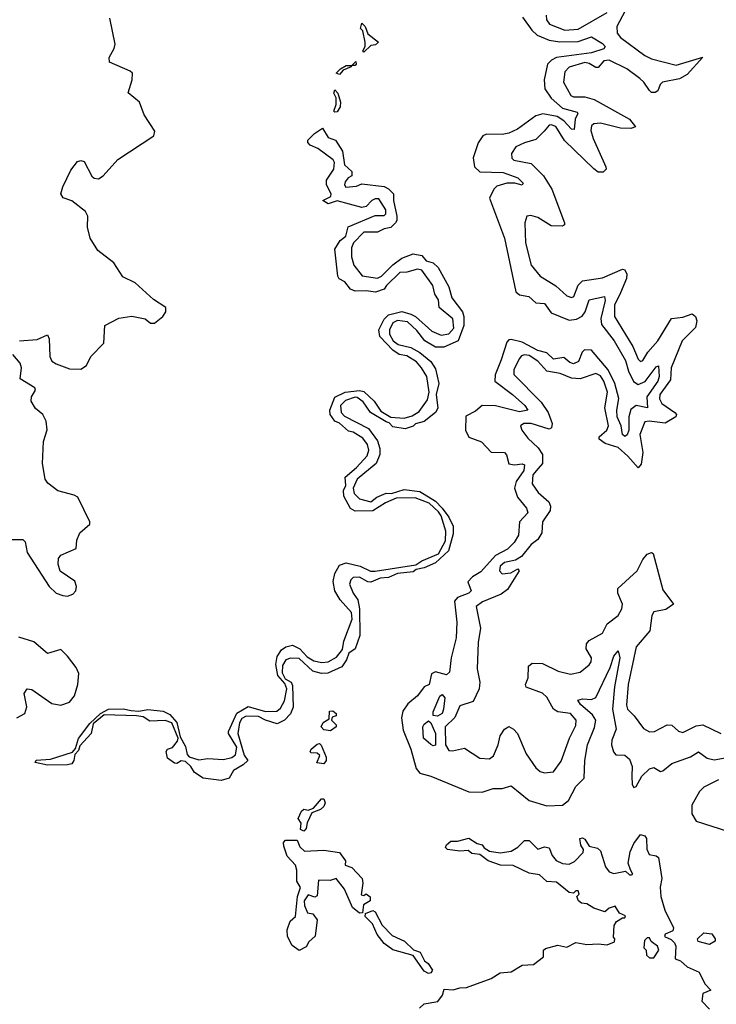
# Model space of a CAD drawing. Extents: x 2323203 to 2567568, y 883585 to 1022917.
# Tile 60 of 256: x 2449021 to 2452145, y 940702 to 945115. Entities that reach past the tile are written whole.
import ezdxf

# ---------------------------------------------------------------- set-up
doc = ezdxf.new("R2010")
doc.units = 0

msp = doc.modelspace()

# ---------------------------------------------------------------- linework, layer by layer
at = {"layer": '0CON10XD'}
for points in [[(2449020, 943675), (2449098.7, 943681.3), (2449145, 943702.5), (2449153.9, 943683.9), (2449155.6, 943605), (2449165.8, 943585), (2449185, 943572.2), (2449245, 943550.5), (2449295, 943548.9), (2449320.8, 943565), (2449340.6, 943605), (2449398.8, 943665), (2449403.3, 943745), (2449465, 943777.5), (2449523.9, 943786.1), (2449584.1, 943774.1), (2449607.5, 943755), (2449625, 943754.4), (2449662.5, 943785), (2449675.7, 943805), (2449675.8, 943825), (2449620.7, 943860.7), (2449539.5, 943935), (2449482.9, 943962.9), (2449442.7, 944025), (2449370.8, 944080.8), (2449336.9, 944135), (2449325.3, 944185.3), (2449325.9, 944235), (2449316.2, 944255), (2449255, 944303.6), (2449216.5, 944316.5), (2449206.1, 944335), (2449214, 944366), (2449249.9, 944440.1), (2449280.4, 944479.6), (2449295, 944484.4), (2449309.6, 944479.6), (2449345, 944414.2), (2449355, 944404.3), (2449375, 944401.9), (2449395, 944415.7), (2449461.1, 944488.9), (2449622.5, 944595), (2449626.7, 944615), (2449579.2, 944689.2), (2449558.5, 944745), (2449507.8, 944787.8), (2449525.7, 944845), (2449527.1, 944875), (2449516.2, 944885), (2449423.8, 944925), (2449422.7, 944945), (2449445, 944985.8), (2449448.8, 945005), (2449425, 945122)], [(2451276.3, 945126.3), (2451317.4, 945067.4), (2451342.3, 945045), (2451395, 945023.5), (2451444, 945016), (2451525, 945017.3), (2451585, 945038.2), (2451635, 945008.9), (2451647.1, 944995), (2451641.1, 944985), (2451585, 944966.2), (2451428.2, 944945), (2451405.7, 944934.3), (2451388.4, 944915), (2451373.3, 944845), (2451376.4, 944805), (2451405, 944763.9), (2451455, 944719), (2451520.9, 944700.9), (2451524.4, 944695), (2451511.6, 944668.4), (2451506.9, 944623.1), (2451495, 944624.6), (2451461.1, 944661.1), (2451431.4, 944681.4), (2451367.1, 944692.9), (2451335.6, 944684.4), (2451253.1, 944625), (2451215, 944606), (2451185, 944600.2), (2451115, 944601.4), (2451097.8, 944595), (2451076.4, 944563.6), (2451055, 944496.2), (2451060.8, 944455), (2451085, 944432.7), (2451189.7, 944429.7), (2451255, 944406), (2451278.1, 944381.9), (2451275, 944373.5), (2451241.6, 944381.6), (2451205, 944381.7), (2451161.2, 944368.8), (2451146.7, 944355), (2451127.3, 944315), (2451195.8, 944135), (2451245.4, 943895), (2451261.7, 943881.7), (2451303.6, 943873.6), (2451335, 943845.7), (2451375, 943842.2), (2451405, 943801.7), (2451485, 943768), (2451517.3, 943772.7), (2451543.3, 943786.7), (2451556.2, 943805), (2451575, 943859.5), (2451643.8, 943873.8), (2451646.5, 943856.5), (2451626.5, 943775), (2451629.5, 943749.5), (2451687, 943675), (2451737, 943587), (2451751.1, 943538.9), (2451773.5, 943493.5), (2451795, 943480.2), (2451826.3, 943493.7), (2451875, 943558.9), (2451885, 943562.9), (2451889.2, 943515), (2451883, 943495), (2451833.5, 943425), (2451837.1, 943375), (2451785, 943386.3), (2451762.3, 943367.7), (2451752.8, 943335), (2451752.6, 943275), (2451745, 943253.6), (2451735, 943247.3), (2451724, 943255), (2451719, 943295), (2451700.4, 943335), (2451698.8, 943365), (2451707.8, 943417.8), (2451689.6, 943485), (2451659.3, 943545), (2451585, 943633.7), (2451553.8, 943635), (2451543.9, 943625), (2451526.8, 943583.2), (2451505, 943573.2), (2451488.6, 943578.6), (2451461.4, 943601.4), (2451415, 943594.1), (2451385, 943621.7), (2451345, 943631.8), (2451275, 943669.2), (2451225, 943682.2), (2451215, 943680.6), (2451205, 943668.9), (2451179.7, 943590.3), (2451152.9, 943522.9), (2451152.5, 943495), (2451231.1, 943435), (2451286.8, 943385), (2451300, 943365), (2451262.8, 943357.2), (2451155, 943384.7), (2451095, 943385.7), (2451065, 943359.8), (2451021.5, 943338.5), (2451019.6, 943275), (2451035, 943243.7), (2451092.7, 943222.7), (2451135, 943176.3), (2451195.7, 943175), (2451204.6, 943164.6), (2451215, 943124.6), (2451239.7, 943119.7), (2451275, 943124.7), (2451285, 943119.4), (2451281.1, 943095), (2451246.8, 943045), (2451239.3, 943015), (2451253.9, 942975), (2451293.6, 942925), (2451299.7, 942905), (2451262.8, 942865), (2451257.8, 942805), (2451238.1, 942771.9), (2451209, 942741), (2451155, 942713.5), (2451089.7, 942640.3), (2451052.1, 942617.9), (2451030.3, 942595), (2451045.8, 942555), (2451035.8, 942545), (2450984.2, 942525.8), (2450971.6, 942508.4), (2450981.2, 942415), (2450978.8, 942345), (2450955.3, 942255), (2450949.2, 942190.8), (2450935, 942179.2), (2450885, 942191.7), (2450867.2, 942182.8), (2450858, 942135), (2450835, 942124.1), (2450805.3, 942085), (2450761.5, 942048.5), (2450739.7, 942015), (2450732.5, 941985), (2450740.3, 941930.3), (2450775.2, 941845.2), (2450799, 941759), (2450815, 941738.2), (2450865, 941724.7), (2451035, 941653.4), (2451095, 941653.1), (2451145, 941668.5), (2451185, 941668.5), (2451225, 941680.8), (2451305, 941614.6)], [(2451736.7, 945155), (2451698.4, 945085), (2451699.8, 945055), (2451715.3, 945035), (2451824.2, 944954.2), (2451855, 944938.9), (2451965, 944911.6), (2452085, 944946.7), (2452015, 944868.9), (2451979.9, 944850.1), (2451903.3, 944835), (2451893.2, 944825), (2451883.4, 944796.6), (2451871.1, 944788.9), (2451855, 944789.1), (2451845, 944797.2), (2451820.5, 944835), (2451801.6, 944851.6), (2451743.3, 944895), (2451665, 944934.3), (2451640, 944929.9), (2451615, 944901.4), (2451605, 944900.2), (2451575, 944919.2), (2451555, 944922.4), (2451485, 944902.9), (2451465, 944881.9), (2451459.7, 944835), (2451492.7, 944775), (2451505, 944769.8), (2451555, 944769.7), (2451597.5, 944757.5), (2451755, 944669.7), (2451782, 944635), (2451762, 944628), (2451715, 944629.5), (2451625, 944651.9), (2451595, 944648.2), (2451585, 944639.6), (2451582.4, 944617.6), (2451592.2, 944582.2), (2451650, 944455), (2451650.8, 944445), (2451638.1, 944431.9), (2451615, 944431.3), (2451595, 944446.1), (2451464, 944574), (2451425, 944636.2), (2451405, 944644.4), (2451395, 944641.9), (2451372.8, 944615), (2451335, 944577.7), (2451285, 944563.6), (2451246.1, 944545), (2451225.9, 944515), (2451228.6, 944495), (2451237.5, 944485), (2451315, 944470.8), (2451370.6, 944415), (2451406.7, 944355), (2451464.5, 944205), (2451464, 944195), (2451455, 944190), (2451405, 944191.6), (2451345, 944228.3), (2451312.7, 944237.3), (2451295, 944233.8), (2451286.1, 944203.9), (2451289.6, 944115), (2451314.7, 944015), (2451355.4, 943965), (2451425, 943921.8), (2451475, 943877.5), (2451495, 943869.2), (2451506.1, 943873.9), (2451526.2, 943925), (2451544.9, 943945.1), (2451635, 943958), (2451725, 943996.4), (2451734.1, 943994.1), (2451743.3, 943975), (2451742.8, 943955), (2451715, 943890), (2451688.5, 943835), (2451687.7, 943785), (2451770.8, 943650.8), (2451795, 943592.7), (2451805, 943583.1), (2451815, 943587.1), (2451837.7, 943625), (2451882.3, 943675), (2451943.8, 943776.2), (2451995, 943781.2), (2452036.2, 943796.2), (2452051.8, 943785), (2452057.7, 943765), (2452051.8, 943735), (2451992.1, 943675), (2451941.9, 943555), (2451939.8, 943500.2), (2451891.1, 943435), (2451890, 943415), (2451900.6, 943395), (2451959.2, 943355), (2451965.8, 943345), (2451964, 943335), (2451915, 943306.5), (2451843.9, 943316.1), (2451825, 943312.4), (2451801.9, 943255), (2451814.8, 943174.8), (2451807.3, 943122.7), (2451795, 943106.7), (2451748.7, 943158.7), (2451705, 943197.3), (2451646.1, 943216.1), (2451619.4, 943235), (2451619.3, 943245), (2451654.5, 943275.5), (2451661.9, 943295), (2451644.5, 943375), (2451657.4, 943445), (2451640.5, 943495), (2451625, 943519.4), (2451605, 943529.3), (2451535, 943505.5), (2451495, 943508.2), (2451445, 943529.8), (2451385, 943540.2), (2451345, 943584.8), (2451305, 943609.6), (2451285, 943613.5), (2451271.3, 943608.7), (2451260.5, 943595), (2451236.5, 943545), (2451237.6, 943525), (2451360, 943400), (2451390.2, 943355), (2451409, 943305), (2451406.2, 943285), (2451395, 943279.4), (2451315, 943305.7), (2451281.2, 943305), (2451266.7, 943295), (2451272.7, 943275), (2451299.3, 943239.3), (2451345.9, 943195.9), (2451365, 943165.6), (2451365.6, 943125), (2451346.5, 943103.5), (2451322.3, 943075), (2451319.5, 943035), (2451345.9, 942995.9), (2451394, 942954), (2451401.8, 942935), (2451399.2, 942915), (2451366.2, 942865), (2451362.5, 942815), (2451345.3, 942785), (2451315, 942762.2), (2451271.7, 942708.3), (2451245, 942692), (2451195, 942681.4), (2451175.4, 942665), (2451172.7, 942645), (2451185, 942630.5), (2451222.9, 942635), (2451255, 942653.5), (2451260.7, 942645), (2451208.5, 942561.5), (2451180.5, 942539.5), (2451097.2, 942505), (2451068, 942485), (2451087.1, 942387.1), (2451076.7, 942323.3), (2451073.1, 942205), (2451084.7, 942145.3), (2451081.2, 942115), (2451055, 942059.6), (2450995, 942038.8), (2450972.2, 941987.8), (2450929.3, 941945), (2450929.9, 941865), (2450945, 941839), (2450962.6, 941837.4), (2451015, 941850), (2451084.1, 941805), (2451127.6, 941802.4), (2451145.3, 941815), (2451167.1, 941865), (2451176.2, 941905), (2451195.3, 941934.7), (2451215, 941946.7), (2451235, 941935.6), (2451253.2, 941915), (2451291.8, 941825), (2451335, 941761.2), (2451355, 941745.4), (2451375, 941739.2), (2451415, 941743.6), (2451448.7, 941791.3), (2451486.5, 941895), (2451515, 941951.4), (2451516.7, 941975), (2451490.8, 942005), (2451435, 942012.5), (2451415, 942023.9), (2451385, 942078), (2451366.2, 942096.2), (2451292.6, 942122.6), (2451288.9, 942135), (2451301.2, 942165), (2451302.7, 942217.3), (2451319.6, 942230.4), (2451365, 942228.9), (2451435.8, 942195), (2451491.7, 942181.7), (2451535, 942190.9), (2451575, 942223.8), (2451583.7, 942236.3), (2451585.9, 942255), (2451561.2, 942295), (2451562.2, 942317.8), (2451575, 942332), (2451634.8, 942365.2), (2451655, 942407.5), (2451704.6, 942445), (2451720.8, 942475), (2451723.7, 942495), (2451702.8, 942545), (2451703.3, 942565), (2451790, 942645), (2451815.3, 942694.7), (2451835, 942719.4), (2451855, 942727.5), (2451862.2, 942722.2), (2451905, 942559.4), (2451952.9, 942495), (2451919.2, 942470.8), (2451865, 942461.3), (2451855.9, 942444.1), (2451846.5, 942375), (2451785, 942304.6), (2451749.7, 942135), (2451742.7, 942042.7), (2451746.5, 942025), (2451776.9, 941995), (2451818.1, 941938.1), (2451845, 941922.9), (2451868, 941925), (2451925, 941954.5), (2451945, 941953.3), (2451975, 941926.4), (2451995, 941920.7), (2452055, 941949.7), (2452085, 941953.7), (2452165, 941915.9)], [(2451382.5, 945135), (2451383.9, 945115), (2451396.2, 945095), (2451465, 945068.6), (2451525, 945071.9), (2451655, 945147)], [(2450565, 944970), (2450560, 944975), (2450570, 944995), (2450570, 945015), (2450560, 945065), (2450550, 945075), (2450555, 945100), (2450570, 945085), (2450581.7, 945051.7), (2450630, 945015), (2450617, 945003), (2450595, 945000), (2450565, 944970)], [(2450455, 944870), (2450440, 944875), (2450460, 944895), (2450485, 944910), (2450510, 944910), (2450528.3, 944928.3), (2450530, 944915), (2450525, 944910), (2450510, 944910), (2450507, 944903), (2450471.7, 944888.3), (2450455, 944870)], [(2450435, 944700), (2450430, 944705), (2450440, 944735), (2450440, 944765), (2450430, 944785), (2450435, 944800), (2450447.5, 944785), (2450460, 944745), (2450457.5, 944725), (2450445, 944702.5), (2450435, 944700)], [(2449925, 941704.2), (2449843.3, 941715), (2449805, 941740), (2449788.1, 941768.1), (2449765, 941790), (2449745, 941793.1), (2449725, 941781.4), (2449715, 941782.9), (2449684.4, 941805), (2449677.5, 941835), (2449684.2, 941845), (2449706.9, 941853.1), (2449728.6, 941881.4), (2449732, 941895), (2449702.7, 941962.7), (2449673.3, 941973.3), (2449605, 941971.2), (2449575, 941990), (2449545, 941994.5), (2449400.5, 941999.5), (2449350.8, 941959.2), (2449342, 941915), (2449290, 941860), (2449285, 941840), (2449268.3, 941821.7), (2449264, 941795), (2449255, 941780), (2449235, 941774.6), (2449146.4, 941773.6), (2449090, 941785), (2449095, 941796), (2449159.2, 941800.8), (2449257.7, 941832.3), (2449271.7, 941848.3), (2449285, 941893.8), (2449335, 941960), (2449384, 942005), (2449420, 942025), (2449485, 942025.5), (2449521.2, 942018.8), (2449555, 942015.7), (2449595, 942023.3), (2449665, 942016), (2449695, 942000), (2449725.7, 941965), (2449741.2, 941901.2), (2449765, 941856.7), (2449771.4, 941821.4), (2449780.9, 941810.9), (2449825, 941797.1), (2449865, 941804), (2449935, 941799.2), (2449972.5, 941807.5), (2449989.5, 941820.5), (2449994.4, 941854.4), (2449958, 941915), (2449958, 941925), (2449995, 942006.7), (2450045, 942035.8), (2450123.9, 942013.9), (2450174.3, 942015.7), (2450190.8, 942029.2), (2450208.6, 942061.4), (2450218.8, 942115), (2450209.4, 942139.4), (2450178, 942175), (2450170, 942225), (2450175, 942260), (2450195, 942290), (2450215, 942303.3), (2450245, 942311.2), (2450276.7, 942295), (2450309.5, 942259.5), (2450340.5, 942240.5), (2450376.4, 942233.6), (2450405, 942236.2), (2450442.3, 942257.7), (2450468, 942292), (2450475, 942330), (2450512.5, 942427.5), (2450508.3, 942458.3), (2450458.8, 942515), (2450434.3, 942555), (2450427, 942597), (2450435, 942632.5), (2450455, 942670), (2450485, 942680), (2450547.5, 942665), (2450593.6, 942643.6), (2450615, 942643.3), (2450798, 942672), (2450825, 942690), (2450899.2, 942720.8), (2450930.5, 942779.5), (2450931.7, 942821.7), (2450910.8, 942890.8), (2450898.8, 942908.8), (2450857.7, 942947.7), (2450795, 942972), (2450709.5, 942970.5), (2450660.8, 942949.2), (2450605, 942914.3), (2450525, 942912.5), (2450505, 942923.8), (2450475, 942980), (2450472.5, 943005), (2450483.6, 943026.4), (2450480, 943065), (2450531.7, 943108.3), (2450579.5, 943160.5), (2450586.7, 943185), (2450580.7, 943210.7), (2450559.5, 943239.5), (2450516.2, 943266.2), (2450495, 943271.2), (2450455, 943306.7), (2450433.8, 943315), (2450413.8, 943345), (2450412, 943365), (2450435, 943422.5), (2450480, 943445), (2450545, 943453.3), (2450565, 943448.8), (2450610, 943405), (2450640, 943360), (2450685, 943333.3), (2450745, 943328.8), (2450780.7, 943339.3), (2450811.7, 943358.3), (2450849.5, 943410.5), (2450857.5, 943445), (2450846.4, 943516.4), (2450823.3, 943555), (2450801.2, 943581.2), (2450757.7, 943607.7), (2450722.5, 943615), (2450695, 943634), (2450636.7, 943695), (2450632, 943725), (2450655, 943772.5), (2450675, 943792.5), (2450735, 943806.7), (2450775.8, 943795.8), (2450796.7, 943785), (2450869.3, 943719.3), (2450910.7, 943700.7), (2450945, 943706.7), (2450968, 943732), (2450963.8, 943773.8), (2450902.5, 943825), (2450899.3, 943859.3), (2450883.3, 943885), (2450873.6, 943923.6), (2450825, 943992.5), (2450805, 943997.5), (2450756.4, 943983.6), (2450725, 943982.5), (2450666, 943924), (2450655, 943907.5), (2450616.4, 943893.6), (2450575, 943900), (2450525, 943897.5), (2450505, 943907.5), (2450479.5, 943939.5), (2450453.6, 943953.6), (2450447.5, 943965), (2450433.6, 944086.4), (2450457.5, 944125), (2450483.3, 944145), (2450493.9, 944186.1), (2450615, 944237.5), (2450655, 944236.7), (2450663.3, 944245), (2450663, 944263), (2450631.7, 944311.7), (2450615, 944312.5), (2450600, 944305), (2450575, 944277.5), (2450555, 944272.5), (2450445, 944302.5), (2450405, 944290), (2450380, 944305), (2450417, 944323), (2450417.5, 944335), (2450397.5, 944375), (2450397.5, 944395), (2450430, 944445), (2450432.5, 944475), (2450426.4, 944486.4), (2450358.3, 944538.3), (2450323, 944553), (2450312.5, 944565), (2450312.5, 944575), (2450342.5, 944605), (2450378.3, 944628.3), (2450405, 944587.5), (2450437.5, 944575), (2450468.8, 944525), (2450477.5, 944465), (2450510, 944435), (2450510, 944415), (2450493.6, 944406.4), (2450481.2, 944388.8), (2450477.5, 944375), (2450483.6, 944363.6), (2450531.7, 944368.3), (2450555, 944380), (2450655, 944366.7), (2450675, 944357.5), (2450697.5, 944335), (2450697.5, 944305), (2450712.5, 944235), (2450712.5, 944215), (2450706.1, 944203.9), (2450686.1, 944183.9), (2450655, 944177.5), (2450625, 944162.5), (2450565, 944163.3), (2450517.5, 944115), (2450508.3, 944091.7), (2450508.3, 944051.7), (2450520, 944015), (2450557.5, 943967.5), (2450625, 943956.7), (2450643.9, 943966.1), (2450695, 944016.7), (2450735, 944046.7), (2450785, 944066.2), (2450825, 944057.5), (2450843.9, 944033.9), (2450875.9, 944025.9), (2450897.5, 944005), (2450945, 943917.5), (2450958.8, 943868.8), (2451006.7, 943805), (2451012.5, 943785), (2451013.3, 943745), (2450987.5, 943675), (2450923, 943647), (2450885, 943646.7), (2450837.5, 943675), (2450802, 943722), (2450760.7, 943760.7), (2450715, 943766.7), (2450693.9, 943756.1), (2450680, 943725), (2450680, 943705), (2450696.1, 943676.1), (2450718.8, 943658.8), (2450775, 943646.2), (2450815, 943623.3), (2450865, 943582.5), (2450885, 943550), (2450900, 943485), (2450888.8, 943435), (2450896.2, 943373.8), (2450886.4, 943353.6), (2450835, 943313.3), (2450796.1, 943303.9), (2450785, 943293.8), (2450749.3, 943280.7), (2450695, 943290), (2450677.7, 943307.7), (2450665, 943312), (2450593.8, 943355), (2450562, 943402), (2450535, 943421.2), (2450525, 943423.3), (2450482, 943408), (2450460, 943385), (2450463.3, 943355), (2450477.5, 943337.5), (2450585, 943282.5), (2450625, 943227.5), (2450636.7, 943193.3), (2450636.7, 943166.7), (2450620, 943125), (2450533.9, 943056.1), (2450516.2, 943015), (2450521.7, 942991.7), (2450545, 942966.7), (2450595, 942953.3), (2450622.5, 942975), (2450665, 942993.3), (2450688.3, 942991.7), (2450745, 943008.8), (2450815, 943000), (2450885, 942956.2), (2450916, 942925), (2450945.8, 942885), (2450965.6, 942845), (2450965, 942810), (2450943.3, 942735), (2450885, 942680), (2450835, 942658), (2450799.2, 942650.8), (2450785, 942640.8), (2450715, 942632), (2450675.5, 942614.5), (2450637.7, 942612.3), (2450595.5, 942594.5), (2450582.5, 942595), (2450545, 942616.7), (2450515.9, 942614.1), (2450505.8, 942604.2), (2450500, 942585), (2450516.2, 942545), (2450538, 942515), (2450545.5, 942475), (2450545.7, 942355), (2450525.8, 942295), (2450496.7, 942275), (2450486.7, 942245), (2450466.2, 942215), (2450403.6, 942186.4), (2450375, 942184.2), (2450335, 942194.3), (2450275, 942251.4), (2450235, 942253.3), (2450214.2, 942245.8), (2450200.3, 942219.7), (2450197.5, 942187.5), (2450211.2, 942161.2), (2450238, 942145), (2450245, 942130), (2450246.8, 942033.2), (2450235, 942003.3), (2450208.8, 941975), (2450175, 941958.8), (2450123.3, 941975), (2450092.2, 941992.2), (2450036.8, 941993.2), (2450016.8, 941983.2), (2450006.7, 941963.3), (2449999.2, 941915), (2450028.1, 941818.1), (2450043.8, 941795), (2450023.3, 941775), (2449980.3, 941749.7), (2449960, 941715), (2449925, 941704.2)], [(2448925.6, 942785.6), (2449035.2, 942785.2), (2449045.3, 942775), (2449055, 942726.7), (2449152.9, 942575), (2449184, 942545), (2449213.9, 942533.9), (2449235, 942531.5), (2449259.8, 942540.2), (2449272.5, 942555), (2449275.6, 942575), (2449267.6, 942597.6), (2449202.8, 942642.8), (2449194.3, 942675), (2449195, 942700), (2449205.9, 942714.1), (2449273.8, 942745), (2449277.3, 942782.7), (2449291.1, 942815), (2449335, 942853.8), (2449335.7, 942865), (2449281.4, 942975), (2449265, 942984.4), (2449192.6, 943002.6), (2449147.1, 943037.1), (2449135.7, 943055.7), (2449122.9, 943125), (2449128, 943225), (2449143.6, 943276.4), (2449140, 943315), (2449125.3, 943345), (2449091.9, 943371.9), (2449072.5, 943405), (2449074, 943425), (2449091.2, 943455), (2449088.8, 943465), (2449023.8, 943505), (2449028.8, 943555), (2449022.5, 943575), (2448990, 943615)], [(2449007.5, 941985), (2449044.6, 942005), (2449052.9, 942035), (2449041.1, 942095), (2449055, 942115.5), (2449075, 942112.5), (2449165, 942049.8), (2449205, 942042.8), (2449245, 942056.2), (2449266.5, 942085), (2449282.2, 942135), (2449285.6, 942185), (2449275, 942212), (2449235, 942262.5), (2449205, 942292), (2449145, 942274.4), (2449085, 942326.9), (2449017.2, 942347.2)], [(2451305, 941614.6), (2451385, 941591.3), (2451455, 941594.1), (2451481.6, 941615), (2451515, 941677.3), (2451552.1, 941715), (2451555.2, 941795), (2451567, 941865), (2451598.2, 941941.8), (2451604, 941975), (2451589.2, 941999.2), (2451535.3, 942045), (2451524.2, 942065), (2451545, 942071.1), (2451585, 942068.4), (2451605, 942076.2), (2451669.4, 942210.6), (2451685, 942261.4), (2451705, 942286.7), (2451712.7, 942255), (2451687.7, 942125), (2451679.3, 942025), (2451695.9, 941935), (2451676.4, 941885), (2451674.6, 941864.6), (2451683.8, 941833.8), (2451695, 941820), (2451735, 941819.1), (2451755, 941800), (2451767.2, 941767.2), (2451766.1, 941723.9), (2451767.6, 941687.6), (2451775, 941674.2), (2451785, 941677.5), (2451811.2, 941725), (2451845, 941756.9), (2451865, 941762.7), (2451895, 941745.6), (2451905, 941748.8), (2451945, 941780.3), (2452029, 941811), (2452065, 941833.1), (2452104.5, 941804.5), (2452135, 941798), (2452311.9, 941828.1)], [(2450895, 941993.9), (2450875.9, 941995.9), (2450875, 942012.5), (2450905, 942082.5), (2450915, 942090), (2450927.1, 942075), (2450922, 942025), (2450915.6, 942005), (2450895, 941993.9)], [(2450415, 941927.5), (2450385, 941932.5), (2450372.5, 941945), (2450382.5, 941965), (2450408.3, 941981.7), (2450410, 942015), (2450425, 942017.5), (2450440, 942005), (2450440, 941995), (2450421.7, 941988.3), (2450420, 941975), (2450440, 941955), (2450440, 941945), (2450415, 941927.5)], [(2450875, 941860.8), (2450865, 941866.4), (2450831.4, 941895), (2450828.8, 941945), (2450835, 941957.7), (2450855, 941971.9), (2450865, 941964), (2450885, 941915.7), (2450885, 941863.5), (2450875, 941860.8)], [(2450385, 941780), (2450353.6, 941783.6), (2450366.7, 941816.7), (2450355, 941827.5), (2450328.3, 941828.3), (2450323.6, 941833.6), (2450327.5, 941845), (2450355, 941867.5), (2450365, 941870), (2450373, 941863), (2450395, 941810), (2450396, 941795), (2450385, 941780)], [(2452155, 941707.4), (2452089.7, 941675), (2452070, 941655), (2452035.7, 941595), (2452035.3, 941555.3), (2452055, 941523.2), (2452195, 941477.8)], [(2450295, 941477.5), (2450280, 941485), (2450283, 941513), (2450270, 941535), (2450285, 941567.5), (2450295, 941576.7), (2450315, 941572.5), (2450338.8, 941581.2), (2450375, 941623.3), (2450385, 941623.3), (2450390.8, 941605), (2450385, 941588.8), (2450370, 941575), (2450330.7, 941559.3), (2450310, 941515), (2450305, 941490), (2450295, 941477.5)], [(2450813.3, 940685), (2450835, 940703.3), (2450896.4, 940713.6), (2450917, 940743), (2450925, 940770), (2450965, 940766.7), (2450995, 940776.2), (2451025, 940777.5), (2451135, 940816.7), (2451175, 940843.3), (2451225, 940847.5), (2451275, 940876.7), (2451325, 940880), (2451370, 940915), (2451370, 940945), (2451378.3, 940951.7), (2451435, 940966.7), (2451475, 940957.5), (2451515, 940978.8), (2451565, 940970), (2451615, 940973.3), (2451655, 940967.5), (2451688.3, 940981.7), (2451690, 940995), (2451683.3, 941003.3), (2451686.7, 941055), (2451697, 941073), (2451725, 941090), (2451735, 941090), (2451738.3, 941098.3), (2451710.7, 941110.7), (2451691.7, 941141.7), (2451665, 941132.5), (2451645, 941116.7), (2451595, 941132), (2451565, 941152.5), (2451540, 941155), (2451527.5, 941165), (2451520, 941185), (2451530, 941195), (2451525, 941210), (2451515, 941210), (2451505, 941200), (2451485, 941203.3), (2451428.8, 941248.8), (2451385, 941252), (2451351.7, 941281.7), (2451305, 941290), (2451233.8, 941323.8), (2451177.5, 941325), (2451122.5, 941345), (2451085, 941372.5), (2451048.3, 941378.3), (2451031.7, 941391.7), (2450995, 941387.5), (2450940, 941395), (2450930, 941405), (2450935, 941416.7), (2450955, 941433.3), (2450985, 941432.5), (2451035, 941446.7), (2451073, 941423), (2451095, 941416.7), (2451103.6, 941403.6), (2451128.3, 941388.3), (2451175, 941380), (2451225, 941388.8), (2451254.2, 941405.8), (2451284.4, 941435.6), (2451305, 941436.2), (2451345, 941397.5), (2451375, 941407.5), (2451395, 941402.5), (2451408.8, 941368.8), (2451426.2, 941346.2), (2451455, 941333.3), (2451485, 941330), (2451508.6, 941341.4), (2451548.3, 941381.7), (2451550, 941395), (2451537.5, 941415), (2451532.5, 941445), (2451545, 941447.5), (2451555, 941442.5), (2451575, 941410), (2451611.7, 941401.7), (2451625, 941390), (2451647.5, 941317.5), (2451665, 941296.2), (2451685, 941288), (2451738.3, 941298.3), (2451755, 941282.5), (2451765, 941282.5), (2451770, 941285), (2451760, 941305), (2451750, 941335), (2451758, 941385), (2451775, 941422.5), (2451805, 941462.5), (2451825, 941456.7), (2451832.5, 941445), (2451833, 941397), (2451843.6, 941373.6), (2451875, 941367.5), (2451885, 941360), (2451900, 941265), (2451893.3, 941226.7), (2451896.2, 941185), (2451913.8, 941123.8), (2451953.3, 941045), (2451949.3, 941030.7), (2451915, 941016.7), (2451912.5, 941005), (2451942.5, 940992.5), (2451957, 940977), (2451963, 940963), (2451960, 940905), (2451985, 940896.7), (2452015, 940870), (2452067.5, 940845), (2452093.9, 940793.9), (2452120, 940765), (2452085, 940750), (2452080, 940715), (2452115, 940680)], [(2450275, 940943.3), (2450242.5, 940965), (2450222.5, 941005), (2450220, 941035), (2450233.3, 941075), (2450257.5, 941095), (2450266.7, 941185), (2450280, 941225), (2450263.9, 941253.9), (2450263.6, 941303.6), (2450257.5, 941325), (2450220, 941365), (2450205, 941410), (2450203.6, 941426.4), (2450212.5, 941437.5), (2450265, 941437.5), (2450277.5, 941407.5), (2450298.3, 941388.3), (2450385, 941393.3), (2450455, 941382.5), (2450482.5, 941345), (2450480, 941325), (2450510, 941315), (2450556.7, 941265), (2450560, 941245), (2450551.7, 941191.7), (2450565, 941190), (2450575, 941197.5), (2450593, 941183), (2450592.5, 941165), (2450563, 941147), (2450558.3, 941111.7), (2450545, 941110), (2450513.3, 941135), (2450478.3, 941218.3), (2450440, 941265), (2450413, 941257), (2450361.7, 941258.3), (2450355, 941187.5), (2450345, 941182.5), (2450315, 941192.5), (2450296.7, 941165), (2450297.5, 941145), (2450311.7, 941111.7), (2450335, 941107.5), (2450355, 941080), (2450346.4, 941006.4), (2450318.3, 940981.7), (2450305, 940958.8), (2450275, 940943.3)], [(2450855, 940840), (2450835, 940850), (2450785, 940920), (2450695, 940946.2), (2450655, 940974), (2450623.8, 941015), (2450603, 941063), (2450570, 941095), (2450571.7, 941108.3), (2450605, 941122.5), (2450615, 941116.7), (2450646.4, 941056.4), (2450690.7, 941010.7), (2450746.7, 940985), (2450786.4, 940946.4), (2450817.5, 940935), (2450836.4, 940896.4), (2450852.5, 940885), (2450872.5, 940855), (2450865, 940843.3), (2450855, 940840)], [(2452115, 940970), (2452063, 940983), (2452060, 940995), (2452088.3, 941021.7), (2452125, 941017.5), (2452140, 940995), (2452140, 940985), (2452115, 940970)], [(2451865, 940910), (2451886.7, 940945), (2451881.7, 940961.7), (2451853.3, 940983.3), (2451845, 941000), (2451835, 941000), (2451823, 940987), (2451820, 940955), (2451830, 940945), (2451831.7, 940921.7), (2451845, 940910), (2451865, 940910)]]:
    msp.add_lwpolyline(points, dxfattribs=at)

doc.saveas('drawing.dxf')
